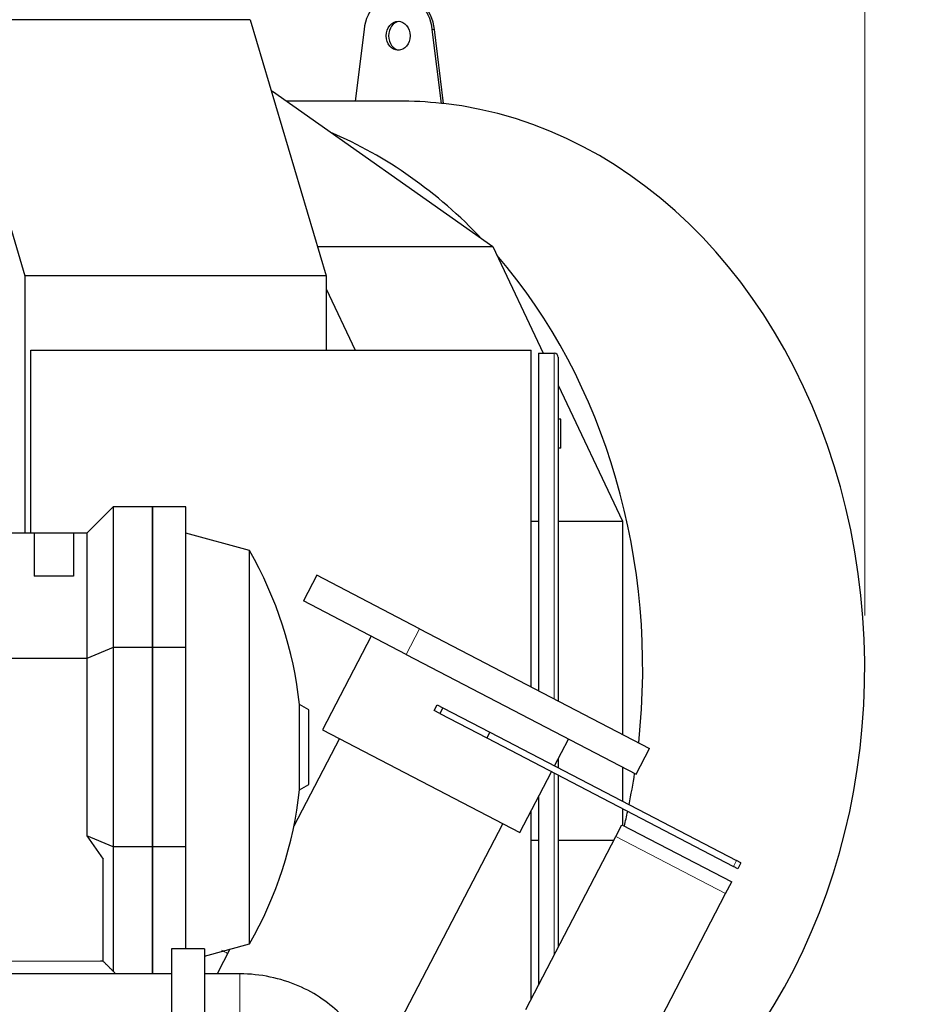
# Model space of a CAD drawing. Header units: inches. Extents: x 0 to 23760, y -13 to 16800.
# Tile 158 of 207: x 12614 to 13294, y 14006 to 14754. Entities that reach past the tile are written whole.
import ezdxf

# ---------------------------------------------------------------- set-up
doc = ezdxf.new("R2010")
doc.units = ezdxf.units.IN
doc.layers.add('254', color=7, linetype='Continuous', true_color=0xffffff)
doc.styles.add('latin_extended', font='simplex.shx')
doc.dimstyles.get("Standard").update_dxf_attribs({"dimtxt": 0.18, "dimasz": 0.18, "dimexe": 0.18, "dimexo": 0.0625, "dimgap": 0.09, "dimtad": 0, "dimtih": 1, "dimtoh": 1, "dimdec": 4, "dimzin": 0, "dimdsep": 46, "dimtxsty": 'Standard', "dimcen": 0.09, "dimadec": 0, "dimazin": 0, "dimtfac": 1, "dimtdec": 4, "dimtofl": 0, "dimtmove": 0, "dimatfit": 3, "dimfxl": 1, "dimtolj": 1, "dimtzin": 0, "dimarcsym": 0})

# ---------------------------------------------------------------- blocks, each defined once
blk = doc.blocks.new('_U1')
at = {"layer": '254', "color": 3, "linetype": 'Continuous', "lineweight": 13, "transparency": 16777216}
for p, q in [((12386.7, 14811.47), (13796.87, 14811.47)), ((13756.87, 14671.47), (13756.87, 10960.46)), ((11784.7, 10820.46), (13796.87, 10820.46))]:
    blk.add_line(p, q, dxfattribs=at)
at = {"layer": '254', "color": 3, "transparency": 16777216}
for points in [[(13780.21, 14671.47), (13733.54, 14671.47), (13756.87, 14811.47)], [(13733.54, 10960.46), (13780.21, 10960.46), (13756.87, 10820.46)]]:
    blk.add_solid(points, dxfattribs=at)
at = {"layer": 'Defpoints', "color": 0, "transparency": 16777216}
for p in [(12346.7, 14811.47), (11744.7, 10820.46), (13756.87, 10820.46)]:
    blk.add_point(p, dxfattribs=at)
at = {"layer": '254', "color": 2, "lineweight": 13, "transparency": 16777216, "insert": (13546.87, 12599.3), "char_height": 140, "attachment_point": 1, "rotation": 90, "style": 'latin_extended'}
blk.add_mtext('\\A1;3991', dxfattribs=at)

msp = doc.modelspace()

# ---------------------------------------------------------------- linework, layer by layer
at = {"layer": '254', "color": 3, "linetype": 'Continuous', "lineweight": 13}
msp.add_line((13256.292, 14301.463), (13256.292, 15251.471), dxfattribs=at)
at = {"layer": '254', "color": 2, "linetype": 'Continuous', "lineweight": 25}
for p, q in [((12560.556, 14753.69), (12618.503, 14559.334)), ((12789.413, 14753.69), (12560.556, 14753.69)), ((12789.413, 14753.69), (12847.36, 14559.334)), ((12876.001, 14746.192), (12869.363, 14691.963)), ((12934.719, 14690.097), (12927.851, 14746.192)), ((12936.439, 14690.097), (12929.572, 14746.192)), ((12805.606, 14699.377), (12806.424, 14699.377)), ((12806.424, 14699.377), (12973.768, 14581.43)), ((12901.926, 14691.963), (12816.944, 14691.963)), ((12936.439, 14690.097), (12934.719, 14690.097)), ((12840.774, 14581.43), (12973.768, 14581.43)), ((12973.768, 14581.43), (13012.062, 14500.46)), ((12618.503, 14559.334), (12618.503, 14363.942)), ((12847.36, 14559.334), (12618.503, 14559.334)), ((12847.36, 14559.334), (12847.36, 14502.957)), ((12847.361, 14549.32), (12869.286, 14502.96)), ((12622.877, 14502.962), (13002.877, 14502.962)), ((12622.877, 14363.937), (12622.877, 14502.962)), ((13002.877, 14247.262), (13002.877, 14502.962)), ((13008.502, 14500.462), (13008.502, 14244.336)), ((13008.502, 14500.462), (13020.502, 14500.462)), ((13023.502, 14497.462), (13023.502, 14236.525)), ((13023.501, 14476.273), (13072.301, 14373.088)), ((13025.502, 14450.462), (13023.502, 14450.462)), ((13025.502, 14428.462), (13025.502, 14450.462)), ((13025.502, 14428.462), (13023.502, 14428.462)), ((12685.456, 14383.947), (12665.456, 14363.947)), ((12715.456, 14383.947), (12685.456, 14383.947)), ((12685.456, 14383.947), (12685.456, 14277.041)), ((12715.456, 14383.947), (12715.456, 14277.041)), ((12715.456, 14277.041), (12715.456, 14383.947)), ((12740.756, 14383.947), (12715.456, 14383.947)), ((12740.756, 14277.041), (12740.756, 14383.947)), ((13002.876, 14373.088), (13008.502, 14373.088)), ((13023.502, 14373.088), (13072.301, 14373.088)), ((13072.301, 14373.088), (13072.301, 14211.135)), ((12625.456, 14363.947), (12456.508, 14363.947)), ((12655.456, 14363.947), (12625.456, 14363.947)), ((12625.456, 14363.947), (12625.456, 14331.257)), ((12655.456, 14363.947), (12655.456, 14331.257)), ((12665.456, 14363.947), (12655.456, 14363.947)), ((12665.456, 14363.947), (12665.456, 14268.757)), ((12789.015, 14350.662), (12740.756, 14363.809)), ((12789.015, 14052.232), (12789.015, 14350.662)), ((12655.456, 14331.257), (12625.456, 14331.257)), ((12840.106, 14332.007), (12829.947, 14312.493)), ((12918.134, 14291.388), (12840.106, 14332.007)), ((12907.975, 14271.874), (12829.947, 14312.493)), ((12918.134, 14291.388), (13092.904, 14200.409)), ((12881.393, 14285.71), (12844.454, 14214.75)), ((12685.456, 14277.041), (12665.456, 14268.757)), ((12715.456, 14277.041), (12685.456, 14277.041)), ((12685.456, 14277.041), (12685.456, 14125.853)), ((12715.456, 14277.041), (12715.456, 14125.853)), ((12715.456, 14125.853), (12715.456, 14277.041)), ((12740.756, 14277.041), (12715.456, 14277.041)), ((12740.756, 14125.853), (12740.756, 14277.041)), ((12665.456, 14268.757), (12456.508, 14268.757)), ((12665.456, 14268.757), (12665.456, 14134.137)), ((12907.975, 14271.874), (13082.745, 14180.894)), ((12834.056, 14229.738), (12827.005, 14233.809)), ((12827.005, 14169.085), (12827.005, 14233.809)), ((12929.225, 14229.245), (12931.534, 14233.68)), ((12931.534, 14233.68), (12935.969, 14231.372)), ((12935.969, 14231.372), (12933.66, 14226.936)), ((12935.969, 14231.372), (12971.449, 14212.902)), ((12834.056, 14173.156), (12834.056, 14229.738)), ((12933.66, 14226.936), (12929.225, 14229.245)), ((12933.66, 14226.936), (12969.14, 14208.467)), ((12857.315, 14208.054), (12822.727, 14141.611)), ((12844.454, 14214.75), (12994.359, 14136.715)), ((12971.449, 14212.902), (12969.14, 14208.467)), ((12969.14, 14208.467), (13156.559, 14110.903)), ((12971.449, 14212.902), (13158.867, 14115.338)), ((13020.678, 14187.275), (13031.298, 14207.675)), ((13082.745, 14180.894), (13092.904, 14200.409)), ((13023.502, 14192.699), (13023.502, 14185.795)), ((13072.301, 14186.335), (13072.301, 14160.403)), ((12994.359, 14136.715), (13018.369, 14182.839)), ((13023.502, 14180.161), (13023.502, 14049.767)), ((12827.005, 14169.085), (12834.056, 14173.156)), ((13008.502, 14163.879), (13008.502, 14020.953)), ((13002.877, 14010.15), (13002.877, 14153.075)), ((13072.301, 14154.766), (13072.301, 14142.366)), ((12880.992, 13950.343), (12981.496, 14143.409)), ((13067.216, 14133.737), (13071.833, 14142.607)), ((13071.833, 14142.607), (13155.212, 14099.203)), ((12685.456, 14125.853), (12665.456, 14134.137)), ((12665.456, 14134.137), (12677.956, 14116.46)), ((12998.877, 14002.459), (13067.216, 14133.737)), ((12685.456, 14125.853), (12685.456, 14031.447)), ((12715.456, 14125.853), (12685.456, 14125.853)), ((12715.456, 14125.853), (12715.456, 14029.447)), ((12715.456, 14029.447), (12715.456, 14125.853)), ((12740.756, 14125.853), (12715.456, 14125.853)), ((12740.756, 14048.448), (12740.756, 14125.853)), ((13002.876, 14130.836), (13008.502, 14130.836)), ((13023.502, 14130.836), (13065.703, 14130.836)), ((12677.956, 14038.947), (12677.956, 14116.46)), ((13159.848, 14109.191), (13156.559, 14110.903)), ((13162.157, 14113.626), (13158.867, 14115.338)), ((13162.157, 14113.626), (13159.848, 14109.191)), ((13150.595, 14090.332), (13155.212, 14099.203)), ((13082.256, 13959.055), (13150.595, 14090.332)), ((12754.756, 14042.899), (12789.015, 14052.232)), ((12729.756, 14048.447), (12729.756, 13978.447)), ((12754.756, 14048.447), (12729.756, 14048.447)), ((12754.756, 14048.447), (12754.756, 13978.447)), ((12774.083, 14048.167), (12764.339, 14029.449)), ((12677.956, 14038.947), (12677.864, 14038.947)), ((12729.756, 14029.447), (12326.756, 14029.447)), ((12781.756, 14029.447), (12754.756, 14029.447))]:
    msp.add_line(p, q, dxfattribs=at)
at = {"layer": '254', "color": 110, "linetype": 'Continuous', "lineweight": 13}
for p, q in [((12929.572, 14746.192), (12927.851, 14746.192)), ((13020.502, 14238.088), (13020.502, 14500.462)), ((12907.975, 14271.874), (12918.134, 14291.388)), ((13020.502, 14044.008), (13020.502, 14181.717)), ((13067.216, 14133.737), (13150.595, 14090.332)), ((13156.559, 14110.903), (13158.867, 14115.338)), ((12781.756, 14029.447), (12781.756, 13987.447))]:
    msp.add_line(p, q, dxfattribs=at)
at = {"layer": '254', "color": 2, "linetype": 'Continuous', "lineweight": 25}
for centre, radius, start, end in [((13020.502, 14497.462), 3, 0, 90), ((12528.755, 14201.447), 300, 6.192775, 29.826997), ((12528.755, 14201.447), 300, 330.173003, 353.807225)]:
    msp.add_arc(centre, radius, start, end, dxfattribs=at)
for centre, major_axis, start_param, end_param in [((12901.926, 14741.463), (0, -32), 1.7191493, 4.564036), ((12903.647, 14741.463), (0, -32), 1.7191493, 3.1415927), ((12903.647, 14741.463), (0, -11), 3.2372149, 4.712389), ((12903.647, 14741.463), (0, -11), 4.712389, 6.1875631), ((12901.926, 14261.463), (0, 430.5), 6.1900612, 6.2831853), ((12903.647, 14261.463), (0, 430.5), 3.7273749, 6.1900612), ((12735.016, 14261.463), (0, 430.5), 5.5705553, 5.9485654), ((12735.016, 14261.463), (0, 430.5), 4.580184, 5.5269241), ((12735.016, 14261.463), (0, 430.5), 4.4692007, 4.5255974), ((12735.016, 14261.463), (0, 430.5), 4.4302375, 4.4570068)]:
    msp.add_ellipse(centre, major_axis=major_axis, ratio=0.819152, start_param=start_param, end_param=end_param, dxfattribs=at)
msp.add_ellipse((12901.926, 14741.463), major_axis=(0, -11), ratio=0.819152, dxfattribs=at)
at = {"layer": '254', "color": 110, "linetype": 'Continuous', "lineweight": 13}
for points, degree in [([(12772.396, 14044.873), (12770.824, 14045.731), (12769.252, 14046.587), (12767.678, 14047.442)], 3), ([(12605.804, 14038.947), (12642.479, 14038.947)], 1), ([(12642.479, 14038.947), (12660.22, 14038.947)], 1)]:
    msp.add_open_spline(points, degree=degree, dxfattribs=at)
for points, knots in [([(12669.089, 14038.947), (12666.213, 14038.947), (12663.256, 14038.947), (12660.299, 14038.947), (12660.22, 14038.947)], [0, 0, 0, 0, 0.9730791, 1, 1, 1, 1]), ([(12673.524, 14038.947), (12672.085, 14038.947), (12670.607, 14038.947), (12669.129, 14038.947), (12669.089, 14038.947)], [0, 0, 0, 0, 0.9730774, 1, 1, 1, 1]), ([(12675.741, 14038.947), (12675.024, 14038.947), (12674.284, 14038.947), (12673.544, 14038.947), (12673.524, 14038.947)], [0, 0, 0, 0, 0.9730813, 1, 1, 1, 1])]:
    msp.add_open_spline(points, degree=3, knots=knots, dxfattribs=at)
at = {"layer": '254', "color": 2, "linetype": 'Continuous', "lineweight": 25}
for points, knots in [([(12676.85, 14038.947), (12676.488, 14038.947), (12676.12, 14038.947), (12675.751, 14038.947), (12675.741, 14038.947)], [0, 0, 0, 0, 0.973122, 1, 1, 1, 1]), ([(12677.394, 14038.947), (12677.221, 14038.947), (12677.038, 14038.947), (12676.855, 14038.947), (12676.85, 14038.947)], [0, 0, 0, 0, 0.9721488, 1, 1, 1, 1]), ([(12677.701, 14038.947), (12677.696, 14038.947), (12677.594, 14038.947), (12677.495, 14038.947), (12677.4, 14038.947), (12677.394, 14038.947)], [0, 0, 0, 0, 0.0518336, 0.9426811, 1, 1, 1, 1]), ([(12882.756, 13941.161), (12882.582, 13951.027), (12879.774, 13965.687), (12870.275, 13984.547), (12859.211, 13998.548), (12844.443, 14011.046), (12826.09, 14021.15), (12804.67, 14027.795), (12789.592, 14029.382), (12781.756, 14029.447)], [0, 0, 0, 0, 0.2041653, 0.3200096, 0.4423084, 0.5714457, 0.7080001, 0.8524571, 1, 1, 1, 1])]:
    msp.add_open_spline(points, degree=3, knots=knots, dxfattribs=at)
for points, degree in [([(12677.871, 14038.947), (12677.823, 14038.947), (12677.761, 14038.947), (12677.701, 14038.947)], 3), ([(12677.864, 14038.947), (12677.94, 14038.947), (12677.956, 14038.947)], 2), ([(12687.457, 14029.446), (12682.707, 14034.196), (12677.957, 14038.947)], 2)]:
    msp.add_open_spline(points, degree=degree, dxfattribs=at)

# ---------------------------------------------------------------- dimensions: what is measured, and where the dimension line sits
at = {"layer": '254', "color": 2, "linetype": 'Continuous', "lineweight": 13}
dim = msp.add_linear_dim(base=(13756.872, 10820.462), p1=(12346.704, 14811.471), p2=(11744.701, 10820.462), angle=90, dimstyle='Standard', override={"dimscale": 40, "dimtxt": 3.5, "dimasz": 3.5, "dimexe": 1, "dimexo": 1, "dimgap": 1.75, "dimtad": 1, "dimtih": 0, "dimtoh": 0, "dimdec": 0, "dimlfac": 1, "dimzin": 8, "dimdsep": 46, "dimlunit": 2, "dimtxsty": 'latin_extended', "dimsah": 1, "dimse1": 0, "dimse2": 0, "dimsd1": 0, "dimsd2": 0, "dimclrd": 3, "dimclre": 3, "dimclrt": 2, "dimtol": 0, "dimtm": -0.1, "dimtfac": 0.714286, "dimtdec": 3, "dimtofl": 1, "dimtmove": 0, "dimtzin": 8, "dimlwd": 13, "dimlwe": 13}, dxfattribs=at)
dim.commit()
dim.dimension.update_dxf_attribs({"geometry": '_U1', "text_midpoint": (13756.872, 12815.967), "dimtype": 160})

doc.saveas('drawing.dxf')
